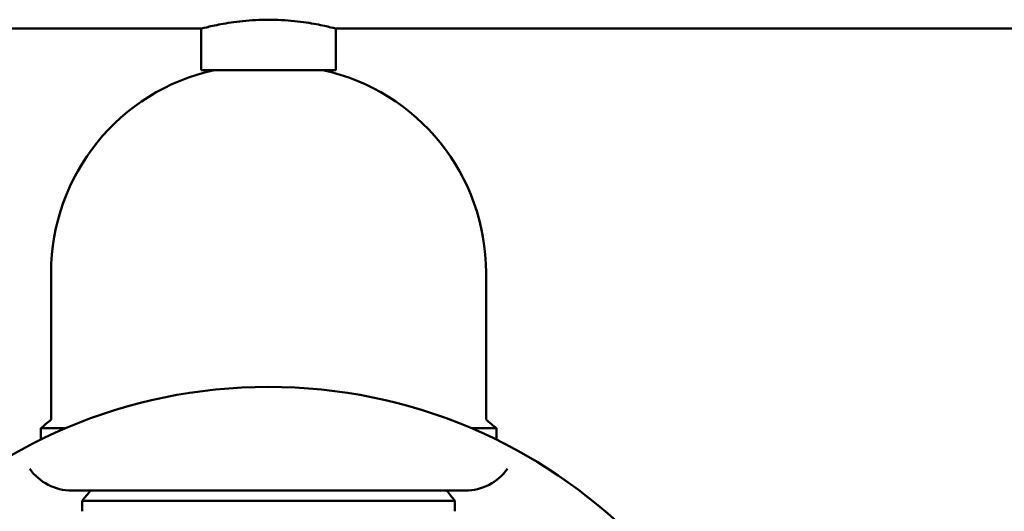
# Model space of a CAD drawing. Header units: millimetres. Extents: x 172 to 1631, y 500 to 2693.
# Tile 105 of 218: x 660 to 755, y 588 to 635. Entities that reach past the tile are written whole.
import ezdxf

# ---------------------------------------------------------------- set-up
doc = ezdxf.new("R2010")
doc.units = ezdxf.units.MM
doc.header["$LTSCALE"] = 10
doc.layers.add('Widoczne (ISO)', color=7, linetype='Continuous', lineweight=50)

msp = doc.modelspace()

# ---------------------------------------------------------------- linework, layer by layer
at = {"layer": 'Widoczne (ISO)'}
for p, q in [((677.734, 634.15), (565.734, 634.15)), ((677.734, 634.15), (677.734, 630.152)), ((802.734, 634.15), (690.734, 634.15)), ((690.734, 634.15), (690.734, 630.152)), ((677.734, 630.152), (690.734, 630.152)), ((663.234, 610.602), (663.234, 596.439)), ((705.234, 610.602), (705.234, 596.439)), ((662.234, 595.602), (664.638, 595.602)), ((662.234, 595.602), (662.234, 594.502)), ((703.83, 595.602), (706.234, 595.602)), ((706.234, 595.602), (706.234, 594.502)), ((665.234, 589.602), (703.233, 589.602)), ((666.234, 588.602), (702.234, 588.602)), ((666.234, 588.602), (666.234, 587.602)), ((702.234, 588.602), (702.234, 587.602))]:
    msp.add_line(p, q, dxfattribs=at)
msp.add_circle((684.234, 549.602), 50, dxfattribs=at)
for centre, radius, start, end in [((683.234, 610.602), 20, 102.17718, 180), ((685.234, 610.602), 20, 0, 77.82282), ((694.824, 557.682), 50, 129.18308, 130.67749), ((673.644, 557.682), 50, 49.32251, 50.81692), ((665.234, 594.602), 5, 215.54395, 270), ((703.234, 594.602), 5, 270, 324.45605), ((705.56, 557.723), 50, 140.38886, 141.86082), ((662.909, 557.723), 50, 38.13918, 39.61114)]:
    msp.add_arc(centre, radius, start, end, dxfattribs=at)
for points, knots in [([(684.234, 635.01), (683.414, 635.01), (682.542, 634.964), (680.941, 634.8), (680.213, 634.684), (679.063, 634.469), (678.563, 634.355), (677.899, 634.195), (677.734, 634.15), (677.734, 634.15)], [1.9685548, 1.9685548, 1.9685548, 1.9685548, 2.2146444, 2.2146444, 2.460734, 2.460734, 2.7067831, 2.7067831, 2.9528322, 2.9528322, 2.9528322, 2.9528322]), ([(690.734, 634.15), (690.734, 634.15), (690.57, 634.195), (689.905, 634.355), (689.405, 634.469), (688.255, 634.684), (687.527, 634.8), (685.927, 634.964), (685.055, 635.01), (684.234, 635.01)], [0.9842774, 0.9842774, 0.9842774, 0.9842774, 1.2303265, 1.2303265, 1.4763756, 1.4763756, 1.7224652, 1.7224652, 1.9685548, 1.9685548, 1.9685548, 1.9685548])]:
    msp.add_open_spline(points, degree=3, knots=knots, dxfattribs=at)

doc.saveas('drawing.dxf')
